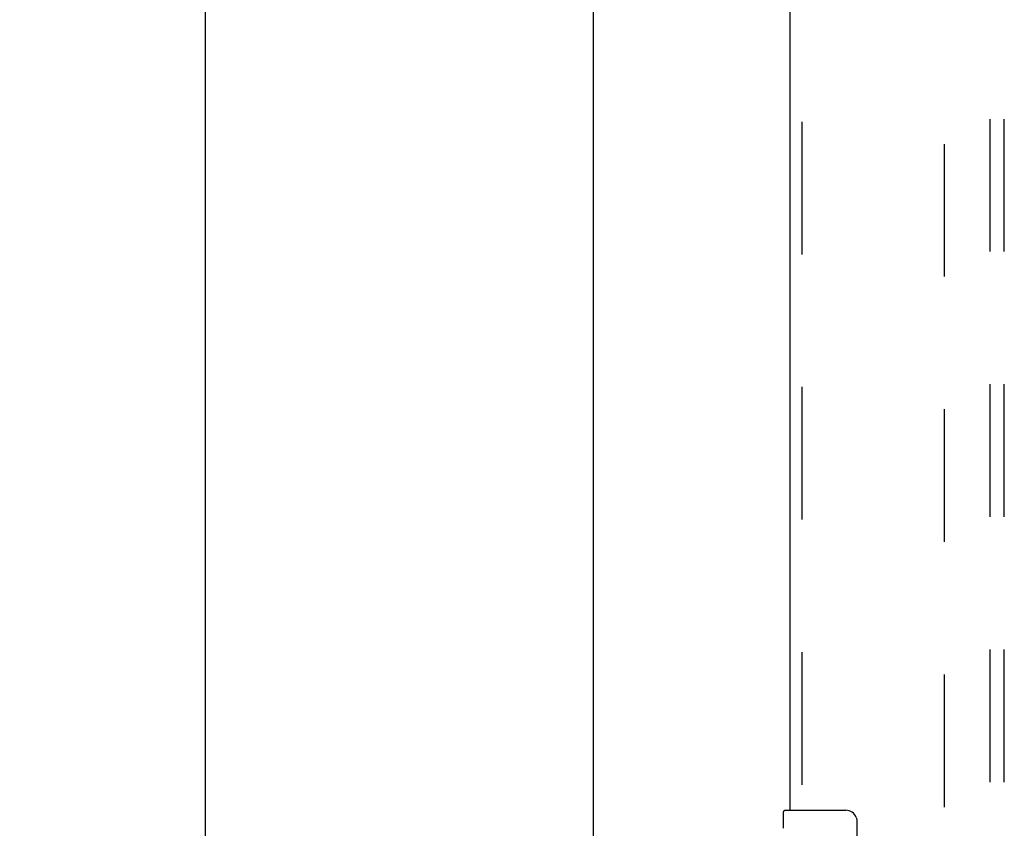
# Model space of a CAD drawing. Header units: inches. Extents: x 0 to 215, y 0 to 139.
# Tile 45 of 96: x 60.97 to 69.73, y 40.59 to 47.79. Entities that reach past the tile are written whole.
import ezdxf

# ---------------------------------------------------------------- set-up
doc = ezdxf.new("R2010")
doc.units = ezdxf.units.IN
doc.header["$LTSCALE"] = 11.804375
doc.header["$MEASUREMENT"] = 0
doc.linetypes.add('HIDDEN', pattern=[0.2, 0.1, -0.1])
doc.layers.get('0').update_dxf_attribs({"linetype": 'CONTINUOUS'})
for name, color, linetype in [('DEFAULT_2', 8, 'HIDDEN'), ('DIMENSIONS', 7, 'CONTINUOUS'), ('DOOR_ASSEMBLY', 7, 'CONTINUOUS'), ('SUBPANEL', 7, 'CONTINUOUS')]:
    doc.layers.add(name, color=color, linetype=linetype)
doc.styles.get("Standard").update_dxf_attribs({"font": 'arial.ttf'})
doc.dimstyles.new('DIMSTYLE_1', dxfattribs={"dimtxt": 0.946875, "dimasz": 1.2625, "dimexe": 0.09, "dimexo": 0.07, "dimgap": 0.0375, "dimtad": 0, "dimtih": 1, "dimtoh": 1, "dimzin": 4, "dimdsep": 46, "dimtxsty": 'Standard', "dimblk": '_FILLED', "dimblk1": '_FILLED', "dimblk2": '_FILLED', "dimcen": 0.09, "dimadec": 3, "dimazin": 1, "dimtfac": 1, "dimtdec": 3, "dimtofl": 0, "dimtmove": 0, "dimatfit": 3, "dimldrblk": '_FILLED', "dimfxl": 0, "dimtolj": 1, "dimtzin": 4, "dimarcsym": 0})

# ---------------------------------------------------------------- blocks, each defined once
blk = doc.blocks.new('_FILLED')
at = {"color": 0, "linetype": 'ByBlock'}
blk.add_solid([(0, 0), (-1, 0.2), (-1, -0.2)], dxfattribs=at)
blk = doc.blocks.new('*D18')
at = {"layer": 'DIMENSIONS', "color": 2, "linetype": 'Continuous'}
for p, q in [((65.3037, 95.0008), (61.4855, 95.0008)), ((62.6217, 95.0008), (62.6217, 52.9477)), ((62.6217, 9.0008), (62.6217, 51.054)), ((65.3037, 9.0008), (61.4855, 9.0008))]:
    blk.add_line(p, q, dxfattribs=at)
at = {"layer": 'DIMENSIONS', "color": 2, "linetype": 'Continuous', "xscale": 1.2625, "yscale": 1.2625, "zscale": 1.2625}
for p, rotation in [((62.6217, 95.0008), 90), ((62.6217, 9.0008), 270)]:
    blk.add_blockref('_FILLED', p, dxfattribs=dict(at, rotation=rotation))
at = {"layer": 'DIMENSIONS', "color": 2, "linetype": 'Continuous', "insert": (62.6217, 52.4743), "char_height": 0.94688, "width": 3.308783, "attachment_point": 2, "line_spacing_factor": 0.9}
blk.add_mtext('86.00', dxfattribs=at)

msp = doc.modelspace()

# ---------------------------------------------------------------- linework, layer by layer
at = {"color": 3, "linetype": 'Continuous'}
msp.add_line((66.0754, 9.1048), (66.0754, 94.8968), dxfattribs=at)
at = {"layer": 'DEFAULT_2', "color": 8, "linetype": 'HIDDEN'}
msp.add_line((69.2004, 12.4488), (69.2004, 91.5528), dxfattribs=at)
at = {"layer": 'DOOR_ASSEMBLY', "color": 8, "linetype": 'HIDDEN'}
msp.add_line((67.9294, 63.4058), (67.9294, 40.5958), dxfattribs=at)
at = {"layer": 'DOOR_ASSEMBLY', "color": 3, "linetype": 'Continuous'}
msp.add_line((67.8254, 40.7508), (67.8254, 63.2508), dxfattribs=at)
at = {"layer": 'DOOR_ASSEMBLY', "color": 7, "linetype": 'Continuous'}
for p, q in [((67.7654, 40.5902), (67.7654, 40.7358)), ((67.7804, 40.7508), (68.3204, 40.7508)), ((68.4203, 40.6508), (68.4203, 39.8508))]:
    msp.add_line(p, q, dxfattribs=at)
msp.add_lwpolyline([(68.4136, 40.687), (68.4156, 40.6813), (68.4173, 40.6755), (68.4186, 40.6695), (68.4196, 40.6634), (68.4201, 40.6571), (68.4203, 40.6508)], dxfattribs=at)
for centre, radius, start, end in [((67.7804, 40.7358), 0.015, 90, 180), ((68.3204, 40.6508), 0.1, 21.19986, 90)]:
    msp.add_arc(centre, radius, start, end, dxfattribs=at)
at = {"layer": 'SUBPANEL', "color": 8, "linetype": 'HIDDEN'}
for p, q in [((69.6067, 15.0321), (69.6067, 88.9696)), ((69.7317, 15.0321), (69.7317, 88.9696))]:
    msp.add_line(p, q, dxfattribs=at)

# ---------------------------------------------------------------- dimensions: what is measured, and where the dimension line sits
at = {"layer": 'DIMENSIONS', "color": 2, "linetype": 'Continuous'}
dim = msp.add_linear_dim(base=(62.6217, 9.0008), p1=(65.3737, 95.0008), p2=(65.3737, 9.0008), angle=270, dimstyle='DIMSTYLE_1', dxfattribs=at)
dim.commit()
dim.dimension.update_dxf_attribs({"geometry": '*D18', "text_midpoint": (62.6162, 51.9956), "dimtype": 160})

doc.saveas('drawing.dxf')
